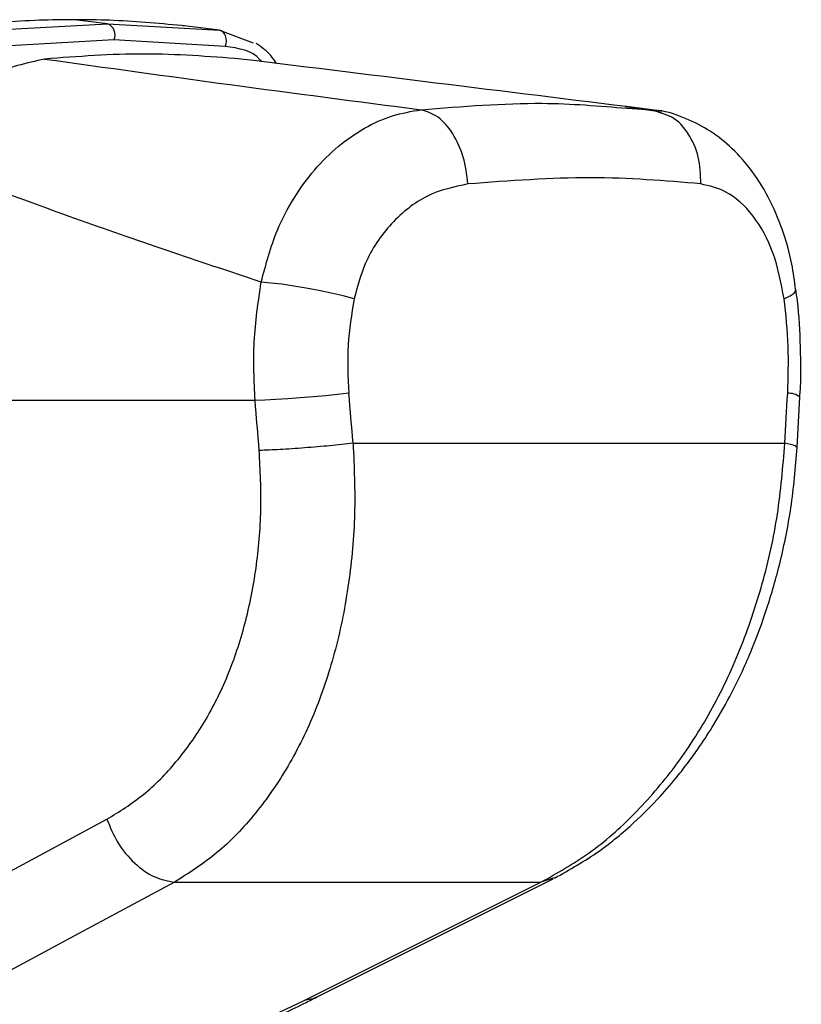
# Paper-space layout 'Wall Base Bracket' of a CAD drawing. Header units: millimetres. Extents: x 61326 to 443956, y 32752 to 406945.
# Tile 51 of 73: x 298677 to 300768, y 131475 to 134110. Entities that reach past the tile are written whole.
import ezdxf

# ---------------------------------------------------------------- set-up
doc = ezdxf.new("R2010")
doc.units = ezdxf.units.MM

psp = doc.layouts.new('Wall Base Bracket')

# ---------------------------------------------------------------- linework, layer by layer
at = {"color": 7, "linetype": 'Continuous', "lineweight": 25, "ltscale": 50}
for p, q in [((298600.58, 134081.28), (298912.03, 134098.72)), ((298912.03, 134098.72), (298823.77, 134109.64)), ((298912.03, 134098.72), (299211.62, 134081.28)), ((299114.72, 134093.21), (299110.06, 134093.75)), ((299116.85, 134092.97), (299114.72, 134093.21)), ((299211.62, 134081.28), (299116.85, 134092.97)), ((299211.62, 134081.28), (299301.63, 134047.27)), ((298929.32, 134055.88), (298619.56, 134038.31)), ((299227.05, 134038.31), (298929.32, 134055.88)), ((300394.56, 133862.4), (300297.27, 133876.28)), ((300302.48, 133872.52), (300368.32, 133868.68)), ((300393.64, 133859.18), (300368.32, 133868.68)), ((299306.96, 133090.86), (297886.05, 133090.86)), ((299569.23, 132976.22), (300724.2, 132976.22)), ((298320.62, 131653.36), (298910.49, 131969.98)), ((299091.28, 131801.61), (300071.64, 131801.61)), ((299471.38, 131493.74), (300104.55, 131810.36)), ((299197.36, 131371.73), (299438.12, 131484.95))]:
    psp.add_line(p, q, dxfattribs=at)
at = {"color": 8, "linetype": 'Continuous', "lineweight": 25, "ltscale": 50}
psp.add_line((300107.35, 131813.49), (300071.64, 131801.61), dxfattribs=at)
at = {"color": 7, "linetype": 'Continuous', "lineweight": 25, "ltscale": 50, "flags": 128}
for points in [[(299227.05, 134038.31), (299229.18, 134045.13), (299230.07, 134052.32), (299229.68, 134059.47), (299228.01, 134066.15), (299225.18, 134071.97), (299221.35, 134076.6), (299216.74, 134079.77), (299211.62, 134081.28)], [(299571.86, 133363.02), (299542.42, 133370.69), (299510.59, 133378.14), (299477.31, 133385.14), (299443.54, 133391.49), (299410.3, 133397), (299378.57, 133401.5), (299349.27, 133404.87), (299323.29, 133407)], [(299557.65, 133110.1), (299527.74, 133106.75), (299495.5, 133103.51), (299461.87, 133100.46), (299427.82, 133097.68), (299394.36, 133095.27), (299362.45, 133093.3), (299333.03, 133091.81), (299306.96, 133090.86)], [(300757.19, 132965.34), (300759.02, 132998.83), (300764.47, 133099.26)], [(299091.28, 131801.61), (298835.4, 131664.14), (298501.79, 131484.95)], [(299438.12, 131484.95), (299713.12, 131622.4), (300071.64, 131801.61)]]:
    psp.add_lwpolyline(points, dxfattribs=at)
at = {"color": 8, "linetype": 'Continuous', "lineweight": 25, "ltscale": 50, "flags": 128}
for points in [[(300722.46, 133363.02), (300738.45, 133370.69), (300749.06, 133378.14), (300753.95, 133385.14), (300754.26, 133388.03)], [(299471.34, 131493.69), (299460.96, 131489.37), (299438.12, 131484.95)]]:
    psp.add_lwpolyline(points, dxfattribs=at)
at = {"color": 7, "linetype": 'Continuous', "lineweight": 25, "ltscale": 2500}
psp.add_arc((298900.61, 134069.2), 31.65, 335.11746, 68.842, dxfattribs=at)
at = {"color": 8, "linetype": 'Continuous', "lineweight": 25, "ltscale": 2500}
psp.add_arc((300734.57, 133063.59), 46.58, 50.06196, 93.34562, dxfattribs=at)
at = {"color": 7, "linetype": 'Continuous', "lineweight": 25, "ltscale": 2500}
for centre, major_axis, ratio, start_param, end_param in [((297158.9, 124918.81), (-2776.49, 40435.49), 0.0680261, 4.9078391, 4.9112184), ((297299.66, 124938.05), (-2919.99, 40435.39), 0.071472, 4.9073489, 4.9107282), ((297299.66, 124938.05), (2919.99, 40435.39), 0.071472, 4.9176713, 4.9210506)]:
    psp.add_ellipse(centre, major_axis=major_axis, ratio=ratio, start_param=start_param, end_param=end_param, dxfattribs=at)
at = {"color": 7, "linetype": 'Continuous', "lineweight": 25, "ltscale": 50}
for points, knots in [([(298823.77, 134109.64), (298792.38, 134109.36), (298694.65, 134108.51), (298594.3, 134099.72), (298526.19, 134093.75)], [0, 0, 0, 0, 0.3212502, 1, 1, 1, 1]), ([(299110.06, 134093.75), (299046.2, 134099.72), (298952.12, 134108.51), (298854.98, 134109.36), (298823.77, 134109.64)], [0, 0, 0, 0, 0.6787498, 1, 1, 1, 1]), ([(299363.93, 133992.61), (299359.21, 133999.95), (299345.18, 134021.79), (299323.7, 134036.17), (299309.45, 134045.71)], [0, 0, 0, 0, 0.3363274, 1, 1, 1, 1]), ([(299268.72, 134004.33), (299182.96, 134011.06), (299010.94, 134024.56), (298832.78, 134011.09), (298743.45, 134004.33)], [0, 0, 0, 0, 0.498544, 1, 1, 1, 1]), ([(298743.45, 134004.33), (298695.51, 133993.55), (298599.64, 133971.99), (298465.1, 133874.49), (298389.57, 133788.8), (298356.24, 133751)], [0, 0, 0, 0, 0.3584235, 0.7169011, 1, 1, 1, 1]), ([(298743.45, 134004.33), (298908.12, 133981.45), (299237.56, 133935.67), (299579.76, 133891.01), (299750.91, 133868.68)], [0, 0, 0, 0, 0.4998527, 1, 1, 1, 1]), ([(300368.32, 133868.68), (300187.98, 133891), (299827.22, 133935.65), (299454.92, 133981.43), (299268.72, 134004.33)], [0, 0, 0, 0, 0.4998776, 1, 1, 1, 1]), ([(299323.29, 133407), (299335.82, 133454.63), (299356.89, 133534.66), (299409.62, 133633.64), (299464.4, 133709.48), (299528.36, 133772.6), (299598.81, 133821.43), (299673.8, 133855.5), (299725.21, 133864.28), (299750.91, 133868.68)], [0, 0, 0, 0, 0.1964623, 0.3301525, 0.4638467, 0.5979341, 0.7320253, 0.8660126, 1, 1, 1, 1]), ([(299876.42, 133670.2), (299873.27, 133694.73), (299866.97, 133743.8), (299837.41, 133807.02), (299797.43, 133853.76), (299766.42, 133863.7), (299750.91, 133868.68)], [0, 0, 0, 0, 0.2500017, 0.500002, 0.7500015, 1, 1, 1, 1]), ([(300753.12, 133387.95), (300750.16, 133410.57), (300742.98, 133465.56), (300718.98, 133549.07), (300681.95, 133636.19), (300634.11, 133711.45), (300578.58, 133771.8), (300518.48, 133817.9), (300450.63, 133850.15), (300399.52, 133866.97), (300370.95, 133867.86), (300368.44, 133867.94)], [0, 0, 0, 0, 0.0949605, 0.2307941, 0.3716164, 0.5132988, 0.6354582, 0.7520391, 0.8658021, 0.9882255, 1, 1, 1, 1]), ([(299323.29, 133407), (299154.59, 133463.83), (298816.79, 133577.6), (298509.88, 133693.15), (298356.24, 133751)], [0, 0, 0, 0, 0.4994039, 1, 1, 1, 1]), ([(299876.42, 133670.2), (299839.54, 133662.34), (299766.21, 133646.72), (299669.03, 133569.12), (299601.02, 133470.33), (299580.5, 133394.83), (299571.86, 133363.02)], [0, 0, 0, 0, 0.2730737, 0.5429895, 0.8074473, 1, 1, 1, 1]), ([(300499.46, 133670.2), (300403.54, 133678.44), (300212.58, 133694.84), (299988.13, 133678.39), (299876.42, 133670.2)], [0, 0, 0, 0, 0.5022985, 1, 1, 1, 1]), ([(300722.46, 133363.02), (300714.13, 133405.44), (300697.34, 133490.93), (300641.35, 133590.04), (300573.46, 133652.63), (300522.19, 133664.8), (300499.46, 133670.2)], [0, 0, 0, 0, 0.25781639, 0.51952433, 0.78700507, 1, 1, 1, 1]), ([(299306.96, 133090.86), (299304.51, 133143.26), (299299.54, 133249.44), (299315.3, 133354.03), (299323.29, 133407)], [0, 0, 0, 0, 0.49347762, 1, 1, 1, 1]), ([(300764.06, 133099.21), (300764.4, 133102.98), (300768.41, 133147.48), (300766.68, 133234.39), (300762.35, 133327.38), (300755.11, 133377.88), (300753.64, 133388.07)], [0, 0, 0, 0, 0.0392643, 0.4645732, 0.8919756, 1, 1, 1, 1]), ([(299571.86, 133363.02), (299565.06, 133321.84), (299551.26, 133238.28), (299555.5, 133153.24), (299557.65, 133110.1)], [0, 0, 0, 0, 0.4927205, 1, 1, 1, 1]), ([(300731.85, 133110.1), (300733.26, 133151.99), (300736.11, 133237.01), (300727.05, 133320.61), (300722.46, 133363.02)], [0, 0, 0, 0, 0.4926922, 1, 1, 1, 1]), ([(298910.49, 131969.98), (298943.65, 131990.49), (299010.15, 132031.61), (299097.65, 132121.11), (299173.93, 132228.21), (299236.01, 132352.45), (299282.4, 132491.39), (299311.98, 132640.83), (299325.98, 132797.45), (299320.65, 132903.83), (299317.98, 132956.98)], [0, 0, 0, 0, 0.1244048, 0.2494744, 0.3738551, 0.4989897, 0.623387, 0.7492229, 0.8747011, 1, 1, 1, 1]), ([(299569.23, 132976.22), (299571.88, 132913.02), (299577.18, 132786.73), (299560.04, 132600.94), (299525.01, 132423.47), (299470.54, 132258.04), (299398.05, 132109.86), (299309.18, 131982.15), (299207.29, 131875.34), (299129.94, 131826.18), (299091.28, 131801.61)], [0, 0, 0, 0, 0.1250781, 0.2499561, 0.3753487, 0.5000018, 0.6255521, 0.7498958, 0.87499, 1, 1, 1, 1]), ([(299569.23, 132976.22), (299548.99, 132973.98), (299508.51, 132969.49), (299438.84, 132963.58), (299371.23, 132958.97), (299335.73, 132957.65), (299317.98, 132956.98)], [0, 0, 0, 0, 0.2499991, 0.4999986, 0.7500005, 1, 1, 1, 1]), ([(300071.64, 131801.61), (300115.26, 131826.01), (300202.58, 131874.88), (300323.26, 131981.24), (300432.94, 132108.46), (300528.55, 132256.71), (300607.06, 132421.73), (300666.87, 132599.64), (300708.76, 132785.73), (300719.06, 132912.74), (300724.2, 132976.22)], [0, 0, 0, 0, 0.124254, 0.2487548, 0.3736729, 0.4983119, 0.6239514, 0.7486481, 0.874353, 1, 1, 1, 1]), ([(300107.92, 131812.14), (300148.28, 131834.9), (300222.03, 131876.49), (300315.43, 131953.92), (300385.37, 132023.9), (300434.42, 132081.18), (300469.3, 132126.39), (300501.3, 132171.28), (300539.78, 132230.7), (300588.01, 132316.59), (300635.51, 132419.71), (300678.64, 132536.47), (300714.52, 132662.72), (300744.12, 132807.86), (300752.7, 132911.19), (300757.19, 132965.37)], [0, 0, 0, 0, 0.1140634, 0.2084227, 0.2840344, 0.3401265, 0.3768776, 0.4093969, 0.4605319, 0.5309185, 0.6202864, 0.6990895, 0.7886219, 0.8891861, 1, 1, 1, 1]), ([(298910.49, 131969.98), (298919.18, 131948.77), (298937.13, 131904.94), (298983.43, 131849.96), (299037.68, 131811.29), (299073.8, 131804.77), (299091.28, 131801.61)], [0, 0, 0, 0, 0.2419334, 0.5000014, 0.7580671, 1, 1, 1, 1]), ([(299221.97, 131376.49), (299251.03, 131389.42), (299326.15, 131422.86), (299408.17, 131462.09), (299459.91, 131488.11), (299470.99, 131493.69)], [0, 0, 0, 0, 0.3314682, 0.8567681, 1, 1, 1, 1])]:
    psp.add_open_spline(points, degree=3, knots=knots, dxfattribs=at)
at = {"color": 8, "linetype": 'Continuous', "lineweight": 25, "ltscale": 50}
for points, knots in [([(299323.82, 133997.55), (299322.5, 133999.28), (299301.3, 134027.05), (299262.98, 134032.86), (299227.05, 134038.31)], [0, 0, 0, 0, 0.0623063, 1, 1, 1, 1]), ([(299750.91, 133868.68), (299861.63, 133877.6), (300059.1, 133893.53), (300228.2, 133878.93), (300302.48, 133872.52)], [0, 0, 0, 0, 0.56072564, 1, 1, 1, 1]), ([(300499.46, 133670.2), (300498.62, 133694.77), (300496.94, 133743.91), (300467.87, 133806.55), (300431.64, 133847.87), (300403.42, 133856.27), (300393.64, 133859.18)], [0, 0, 0, 0, 0.2832715, 0.5665415, 0.8498105, 1, 1, 1, 1]), ([(300754.79, 132965.48), (300754.79, 132966.82), (300754.8, 132970.06), (300735.49, 132973.95), (300724.2, 132976.22)], [0, 0, 0, 0, 0.41535, 1, 1, 1, 1])]:
    psp.add_open_spline(points, degree=3, knots=knots, dxfattribs=at)

doc.saveas('drawing.dxf')
